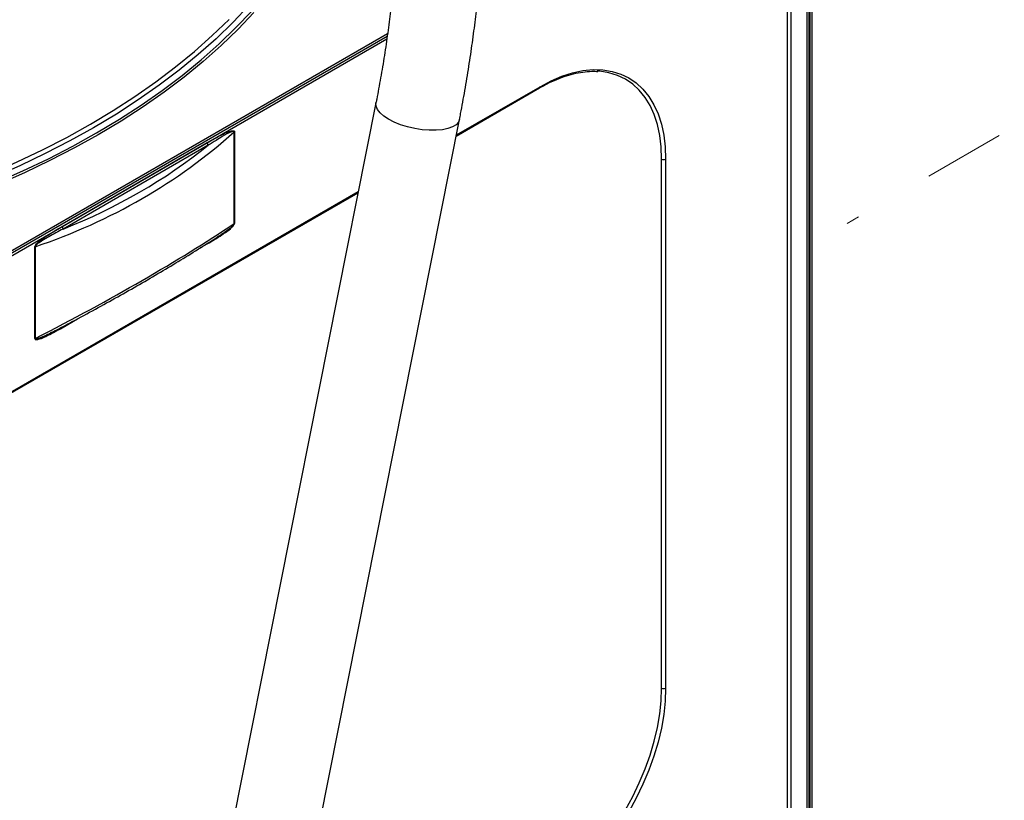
# Paper-space layout 'Sheet2' of a CAD drawing. Header units: millimetres. Extents: x 3 to 471, y 5 to 248.
# Tile 69 of 80: x 89 to 105, y 134 to 146. Entities that reach past the tile are written whole.
import ezdxf

# ---------------------------------------------------------------- set-up
doc = ezdxf.new("R2010")
doc.units = ezdxf.units.MM
doc.linetypes.add('PHANTOM', pattern=[12.7, 6.35, -1.27, 1.27, -1.27, 1.27, -1.27])

psp = doc.layouts.new('Sheet2')

# ---------------------------------------------------------------- linework, layer by layer
at = {"color": 7, "linetype": 'PHANTOM', "lineweight": 18}
psp.add_line((122.091, 154.367), (102.114, 142.835), dxfattribs=at)
at = {"color": 8, "linetype": 'Continuous', "lineweight": 25}
for p, q in [((101.239, 124.984), (101.239, 149.628)), ((101.176, 149.338), (101.176, 124.984)), ((96.001, 144.218), (97.311, 144.974)), ((83.856, 137.207), (94.466, 143.332)), ((91.972, 142.439), (92.102, 142.513)), ((89.831, 141.202), (90.071, 141.341))]:
    psp.add_line(p, q, dxfattribs=at)
at = {"color": 7, "linetype": 'Continuous', "lineweight": 25}
for p, q in [((101.49, 124.851), (101.49, 149.193)), ((101.522, 124.833), (101.522, 149.211)), ((101.536, 124.825), (101.536, 149.226)), ((101.567, 124.806), (101.567, 149.244)), ((94.924, 145.799), (81.744, 138.19)), ((81.73, 138.112), (94.913, 145.722)), ((94.918, 145.759), (81.744, 138.154)), ((95.998, 144.201), (97.301, 144.954)), ((94.742, 144.72), (88.312, 112.379)), ((89.62, 112.119), (96.049, 144.46)), ((92.523, 142.83), (92.523, 144.266)), ((92.528, 144.269), (92.528, 142.833)), ((89.831, 142.786), (92.102, 144.098)), ((92.118, 144.057), (89.846, 142.746)), ((99.212, 135.561), (99.212, 143.84)), ((99.275, 143.84), (99.275, 135.561)), ((83.847, 137.187), (94.462, 143.315)), ((92.323, 142.663), (92.313, 142.657)), ((89.405, 141.031), (89.405, 142.467)), ((89.41, 142.469), (89.41, 141.033)), ((89.679, 141.134), (89.661, 141.125))]:
    psp.add_line(p, q, dxfattribs=at)
at = {"color": 8, "linetype": 'Continuous', "lineweight": 25, "flags": 128}
for points in [[(92.752, 146.242), (92.505, 145.981), (92.241, 145.725), (91.961, 145.476), (91.664, 145.233), (91.351, 144.996), (91.023, 144.767), (90.68, 144.545), (90.323, 144.331)], [(88.809, 143.477), (89.218, 143.658), (89.615, 143.847), (89.999, 144.045), (90.369, 144.251), (90.726, 144.465), (91.069, 144.686), (91.397, 144.915), (91.709, 145.151), (92.006, 145.394), (92.287, 145.643), (92.551, 145.898), (92.799, 146.158)], [(92.833, 146.134), (92.585, 145.873), (92.32, 145.617), (92.039, 145.368), (91.741, 145.124), (91.427, 144.888), (91.099, 144.658), (90.755, 144.436), (90.397, 144.221)], [(90.273, 144.386), (90.628, 144.599), (90.969, 144.82), (91.296, 145.048), (91.607, 145.283), (91.902, 145.525), (92.181, 145.773), (92.444, 146.027)], [(94.939, 144.464), (94.864, 144.513), (94.806, 144.564), (94.765, 144.617), (94.743, 144.668), (94.741, 144.717), (94.742, 144.72)], [(80.564, 142.111), (81.077, 142.113), (81.589, 142.125), (82.099, 142.149), (82.608, 142.184), (83.114, 142.231), (83.617, 142.288), (84.116, 142.356), (84.609, 142.436), (85.098, 142.526), (85.579, 142.627), (86.054, 142.738), (86.521, 142.859), (86.98, 142.991), (87.43, 143.133), (87.87, 143.285), (88.3, 143.446), (88.719, 143.616), (89.126, 143.796), (89.521, 143.984), (89.904, 144.181), (90.273, 144.386)], [(96.049, 144.46), (96.032, 144.418), (95.995, 144.378), (95.939, 144.344), (95.867, 144.318), (95.781, 144.3), (95.683, 144.291), (95.576, 144.291), (95.463, 144.301), (95.349, 144.318), (95.236, 144.345), (95.128, 144.378), (95.028, 144.418), (94.939, 144.464)], [(90.323, 144.331), (89.952, 144.125), (89.567, 143.927), (89.17, 143.737), (88.761, 143.557), (88.34, 143.385), (87.908, 143.224), (87.465, 143.071), (87.013, 142.929), (86.552, 142.796), (86.082, 142.674), (85.605, 142.562), (85.12, 142.461), (84.63, 142.37), (84.133, 142.291), (83.632, 142.222), (83.127, 142.164), (82.618, 142.118), (82.106, 142.082), (81.593, 142.058), (81.078, 142.045), (80.563, 142.044)], [(90.397, 144.221), (90.025, 144.015), (89.64, 143.816), (89.243, 143.627), (88.833, 143.446), (88.411, 143.274), (87.979, 143.111), (87.536, 142.958), (87.084, 142.815), (86.622, 142.682), (86.152, 142.559), (85.674, 142.446), (85.19, 142.344), (84.699, 142.252), (84.202, 142.172), (83.7, 142.102), (83.194, 142.043), (82.685, 141.995), (82.173, 141.959), (81.659, 141.933), (81.143, 141.919), (80.627, 141.916)]]:
    psp.add_lwpolyline(points, dxfattribs=at)
at = {"color": 7, "linetype": 'Continuous', "lineweight": 25, "flags": 128}
for points in [[(97.311, 144.974), (97.482, 145.064), (97.652, 145.137), (97.819, 145.19), (97.982, 145.225), (98.141, 145.241), (98.293, 145.237), (98.437, 145.214), (98.573, 145.172), (98.699, 145.112), (98.815, 145.033), (98.92, 144.936), (99.012, 144.822), (99.091, 144.692), (99.156, 144.547), (99.208, 144.388), (99.245, 144.217), (99.267, 144.033), (99.275, 143.84)], [(99.212, 143.84), (99.205, 144.03), (99.183, 144.211), (99.146, 144.38), (99.095, 144.536), (99.031, 144.679), (98.953, 144.806), (98.862, 144.918), (98.76, 145.014), (98.646, 145.091), (98.521, 145.151), (98.388, 145.192), (98.246, 145.215), (98.203, 145.218)], [(97.279, 132.214), (97.448, 132.319), (97.615, 132.441), (97.779, 132.578), (97.94, 132.73), (98.096, 132.894), (98.246, 133.07), (98.388, 133.257), (98.521, 133.453), (98.646, 133.656), (98.76, 133.865), (98.862, 134.079), (98.953, 134.296), (99.031, 134.513), (99.095, 134.731), (99.146, 134.945), (99.183, 135.157), (99.205, 135.362), (99.212, 135.561)], [(99.275, 135.561), (99.267, 135.359), (99.245, 135.15), (99.208, 134.935), (99.156, 134.717), (99.091, 134.496), (99.012, 134.275), (98.92, 134.055), (98.815, 133.838), (98.699, 133.625), (98.573, 133.419), (98.437, 133.22), (98.293, 133.03), (98.141, 132.851), (97.982, 132.684), (97.819, 132.53), (97.652, 132.39), (97.482, 132.267), (97.311, 132.159)]]:
    psp.add_lwpolyline(points, dxfattribs=at)
at = {"color": 8, "linetype": 'Continuous', "lineweight": 25}
psp.add_arc((97.289, 144.972), 0.0219, 305.0133, 6.2988, dxfattribs=at)
at = {"color": 7, "linetype": 'Continuous', "lineweight": 25}
for centre, radius, start, end in [((92.546, 144.237), 0.0373, 119.8403, 127.9262), ((92.17, 144.101), 0.0682, 182.6393, 219.7721), ((99.243, 143.901), 0.0683, 242.6097, 297.3903), ((89.899, 142.79), 0.0682, 182.6393, 219.7721), ((92.546, 142.801), 0.0373, 119.8403, 127.9262), ((89.428, 142.426), 0.0467, 112.9147, 119.8719), ((89.428, 140.99), 0.0467, 112.9147, 119.8719), ((99.243, 135.622), 0.0683, 242.6097, 297.3903)]:
    psp.add_arc(centre, radius, start, end, dxfattribs=at)
for centre, major_axis, ratio, start_param, end_param in [((80.713, 156.071), (12.394, -11.221), 0.698807, 5.911219, 6.21256), ((80.752, 156.127), (12.269, -11.221), 0.697875, 5.955292, 6.176436), ((80.713, 141.067), (14.623, 5.116), 0.220894, 5.269985, 5.571326)]:
    psp.add_ellipse(centre, major_axis=major_axis, ratio=ratio, start_param=start_param, end_param=end_param, dxfattribs=at)
for points, knots in [([(95.043, 146.991), (95.043, 146.975), (95.041, 146.93), (95.037, 146.845), (95.029, 146.732), (95.019, 146.605), (95.006, 146.465), (94.99, 146.314), (94.971, 146.154), (94.95, 145.987), (94.926, 145.815), (94.901, 145.64), (94.874, 145.463), (94.845, 145.286), (94.815, 145.112), (94.784, 144.941), (94.76, 144.812), (94.746, 144.74), (94.742, 144.72)], [0, 0, 0, 0, 0.035429, 0.097279, 0.160828, 0.226032, 0.292385, 0.359539, 0.427255, 0.495361, 0.563736, 0.632288, 0.700941, 0.769635, 0.838298, 0.906864, 0.975264, 1, 1, 1, 1]), ([(96.049, 144.46), (96.055, 144.491), (96.073, 144.579), (96.101, 144.73), (96.134, 144.913), (96.166, 145.1), (96.196, 145.288), (96.225, 145.476), (96.251, 145.663), (96.276, 145.847), (96.299, 146.027), (96.319, 146.202), (96.336, 146.37), (96.351, 146.53), (96.363, 146.682), (96.371, 146.825), (96.375, 146.911), (96.376, 146.954)], [0, 0, 0, 0, 0.035876, 0.104413, 0.172751, 0.240933, 0.30903, 0.377101, 0.445192, 0.513351, 0.58164, 0.650135, 0.718938, 0.788191, 0.858111, 0.929049, 1, 1, 1, 1]), ([(97.301, 144.954), (97.328, 144.969), (97.406, 145.013), (97.535, 145.075), (97.686, 145.134), (97.835, 145.177), (97.979, 145.205), (98.107, 145.218), (98.183, 145.214), (98.215, 145.213)], [0, 0, 0, 0, 0.0840136, 0.2439267, 0.403842, 0.563777, 0.7238051, 0.8840332, 1, 1, 1, 1]), ([(92.102, 144.098), (92.178, 144.141), (92.28, 144.198), (92.407, 144.259), (92.469, 144.281), (92.508, 144.287), (92.522, 144.282), (92.527, 144.276), (92.527, 144.271), (92.528, 144.269)], [0, 0, 0, 0, 0.516718, 0.690972, 0.864475, 0.944041, 0.970762, 0.986807, 1, 1, 1, 1]), ([(92.523, 144.266), (92.523, 144.268), (92.523, 144.269), (92.522, 144.272), (92.518, 144.275), (92.505, 144.275), (92.444, 144.255), (92.353, 144.202), (92.231, 144.129), (92.158, 144.083), (92.118, 144.057)], [0, 0, 0, 0, 0.007353, 0.009772, 0.022481, 0.045963, 0.122358, 0.472314, 0.708355, 1, 1, 1, 1]), ([(89.405, 142.467), (89.405, 142.467), (89.405, 142.471), (89.407, 142.479), (89.413, 142.49), (89.424, 142.506), (89.441, 142.524), (89.466, 142.547), (89.499, 142.574), (89.549, 142.611), (89.661, 142.687), (89.757, 142.743), (89.831, 142.786)], [0, 0, 0, 0, 0.005454, 0.018753, 0.040926, 0.062901, 0.1144, 0.165375, 0.23877, 0.345644, 0.502558, 1, 1, 1, 1]), ([(89.846, 142.746), (89.771, 142.706), (89.672, 142.655), (89.557, 142.588), (89.506, 142.556), (89.472, 142.533), (89.447, 142.514), (89.43, 142.499), (89.418, 142.487), (89.412, 142.479), (89.41, 142.473), (89.41, 142.471), (89.41, 142.47), (89.41, 142.469)], [0, 0, 0, 0, 0.507933, 0.66716, 0.774915, 0.84822, 0.898411, 0.947644, 0.967522, 0.985954, 0.993396, 0.995996, 1, 1, 1, 1]), ([(92.102, 142.513), (92.178, 142.558), (92.28, 142.619), (92.407, 142.704), (92.469, 142.754), (92.508, 142.793), (92.522, 142.815), (92.527, 142.826), (92.527, 142.831), (92.528, 142.833)], [0, 0, 0, 0, 0.516718, 0.690972, 0.864475, 0.944041, 0.970762, 0.986807, 1, 1, 1, 1]), ([(89.679, 141.134), (89.768, 141.18), (89.981, 141.291), (90.307, 141.467), (90.659, 141.662), (91, 141.855), (91.331, 142.048), (91.651, 142.239), (91.959, 142.429), (92.179, 142.569), (92.294, 142.644), (92.313, 142.657)], [0, 0, 0, 0, 0.090283, 0.2166, 0.342781, 0.468895, 0.595009, 0.721176, 0.847458, 0.973925, 1, 1, 1, 1]), ([(89.405, 141.031), (89.405, 141.03), (89.405, 141.027), (89.407, 141.021), (89.413, 141.017), (89.424, 141.014), (89.441, 141.015), (89.466, 141.021), (89.499, 141.032), (89.549, 141.052), (89.661, 141.106), (89.757, 141.16), (89.831, 141.202)], [0, 0, 0, 0, 0.005454, 0.018753, 0.040926, 0.062901, 0.1144, 0.165375, 0.23877, 0.345644, 0.502558, 1, 1, 1, 1])]:
    psp.add_open_spline(points, degree=3, knots=knots, dxfattribs=at)
at = {"color": 8, "linetype": 'Continuous', "lineweight": 25}
for points, knots in [([(92.523, 142.83), (92.523, 142.829), (92.523, 142.827), (92.522, 142.823), (92.518, 142.816), (92.505, 142.798), (92.444, 142.743), (92.381, 142.699), (92.328, 142.666), (92.323, 142.663)], [0, 0, 0, 0, 0.014534, 0.019316, 0.044438, 0.090854, 0.241861, 0.933608, 1, 1, 1, 1]), ([(89.661, 141.125), (89.647, 141.117), (89.61, 141.097), (89.557, 141.071), (89.506, 141.049), (89.472, 141.036), (89.447, 141.028), (89.43, 141.024), (89.418, 141.024), (89.412, 141.026), (89.41, 141.029), (89.41, 141.031), (89.41, 141.032), (89.41, 141.033)], [0, 0, 0, 0, 0.1560368, 0.429134, 0.6139477, 0.7396756, 0.825761, 0.9102021, 0.9442954, 0.9759089, 0.9886726, 0.9931331, 1, 1, 1, 1])]:
    psp.add_open_spline(points, degree=3, knots=knots, dxfattribs=at)

doc.saveas('drawing.dxf')
